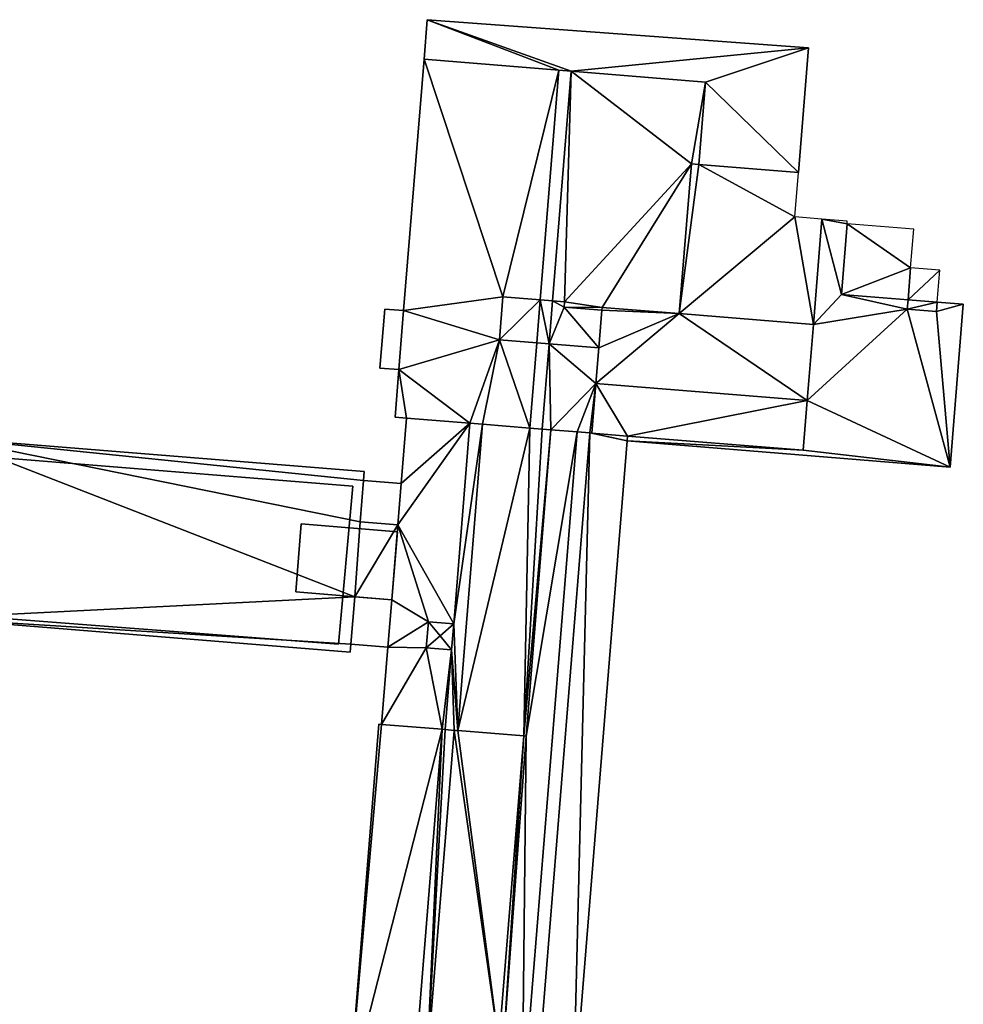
# Model space of a CAD drawing. Header units: inches. Extents: x 572839 to 573167, y 7035528 to 7035769.
# Tile 50 of 50: x 573093 to 573150, y 7035671 to 7035731. Entities that reach past the tile are written whole.
import ezdxf

# ---------------------------------------------------------------- set-up
doc = ezdxf.new("R2010")
doc.units = ezdxf.units.IN
doc.header["$MEASUREMENT"] = 0
doc.layers.add('Bygning', color=10, linetype='Continuous')

msp = doc.modelspace()

# ---------------------------------------------------------------- linework, layer by layer
at = {"layer": 'Bygning', "color": 74, "true_color": 0x55aa00}
for points in [[(573117.64, 7035728.311, 47.8), (573117.83, 7035730.69, 47.8), (573117.83, 7035730.69, 41.124), (573117.64, 7035728.311, 41.114)], [(573117.83, 7035730.69, 47.8), (573140.77, 7035728.99, 47.8), (573140.77, 7035728.99, 46.154), (573117.83, 7035730.69, 41.124)], [(573140.77, 7035728.99, 47.8), (573140.16, 7035721.49, 47.8), (573140.77, 7035728.99, 46.154)], [(573116.41, 7035713.19, 48.22), (573117.64, 7035728.311, 48.22), (573117.64, 7035728.311, 41.114), (573116.41, 7035713.19, 41.032)], [(573117.64, 7035728.311, 48.22), (573125.75, 7035727.652, 48.02), (573125.75, 7035727.652, 47.8), (573117.64, 7035728.311, 47.8)], [(573126.49, 7035727.592, 48.02), (573125.75, 7035727.652, 48.02), (573124.63, 7035713.833, 48.02), (573125.37, 7035713.774, 48.02)], [(573126.49, 7035727.592, 48.02), (573125.75, 7035727.652, 48.02), (573124.63, 7035713.833, 48.02), (573125.37, 7035713.774, 48.02)], [(573125.75, 7035727.652, 48.02), (573126.49, 7035727.592, 48.02), (573126.49, 7035727.592, 47.8), (573125.75, 7035727.652, 47.8)], [(573126.49, 7035727.592, 48.02), (573134.57, 7035726.94, 48.22), (573134.57, 7035726.94, 47.8), (573126.49, 7035727.592, 47.8)], [(573134.57, 7035726.94, 48.22), (573134.17, 7035721.97, 48.42), (573134.17, 7035721.97, 47.8), (573134.57, 7035726.94, 47.8)], [(573134.17, 7035721.97, 48.42), (573140.16, 7035721.49, 48.22), (573140.16, 7035721.49, 47.8), (573134.17, 7035721.97, 47.8)], [(573143.09, 7035718.4, 48.22), (573142.75, 7035714.16, 48.22), (573142.75, 7035714.16, 44.44), (573143.09, 7035718.4, 44.44)], [(573146.76, 7035713.84, 51.95), (573146.91, 7035715.75, 51.95), (573146.91, 7035715.75, 44.44), (573146.76, 7035713.84, 44.44)], [(573142.75, 7035714.16, 48.22), (573146.76, 7035713.84, 48.22), (573146.76, 7035713.84, 44.44), (573142.75, 7035714.16, 44.44)], [(573122.17, 7035711.43, 49.85), (573122.38, 7035714.021, 49.85), (573122.38, 7035714.021, 48.22), (573122.17, 7035711.43, 48.22)], [(573122.38, 7035714.021, 49.85), (573124.63, 7035713.833, 49.85), (573124.63, 7035713.833, 48.02), (573122.38, 7035714.021, 48.22)], [(573124.63, 7035713.833, 49.85), (573125.37, 7035713.774, 49.85), (573125.37, 7035713.774, 48.02), (573124.63, 7035713.833, 48.02)], [(573125.37, 7035713.774, 49.85), (573126.08, 7035713.72, 49.85), (573126.08, 7035713.72, 48.06), (573125.37, 7035713.774, 48.02)], [(573126.08, 7035713.72, 49.85), (573126.06, 7035713.4, 49.85), (573126.06, 7035713.4, 48.06), (573126.08, 7035713.72, 48.06)], [(573146.71, 7035713.28, 51.95), (573146.76, 7035713.84, 51.95), (573146.76, 7035713.84, 48.22), (573146.71, 7035713.28, 48.22)], [(573148.5, 7035713.69, 51.95), (573148.46, 7035713.14, 51.95), (573148.46, 7035713.14, 48.22), (573148.5, 7035713.69, 48.22)], [(573148.5, 7035713.69, 48.22), (573150.08, 7035713.57, 48.22), (573150.08, 7035713.57, 47.731)], [(573150.08, 7035713.57, 48.22), (573149.29, 7035703.771, 48.22), (573149.29, 7035703.771, 44.697), (573150.08, 7035713.57, 47.731)], [(573114.98, 7035709.73, 44.04), (573115.27, 7035713.28, 44.04), (573115.27, 7035713.28, 41.044), (573114.98, 7035709.73, 41.054)], [(573116.12, 7035709.64, 44.61), (573116.41, 7035713.19, 44.61), (573115.27, 7035713.28, 44.04), (573114.98, 7035709.73, 44.04)], [(573116.12, 7035709.64, 44.61), (573116.41, 7035713.19, 44.61), (573115.27, 7035713.28, 44.04), (573114.98, 7035709.73, 44.04)], [(573115.27, 7035713.28, 44.04), (573116.41, 7035713.19, 44.61), (573116.41, 7035713.19, 41.032), (573115.27, 7035713.28, 41.044)], [(573116.12, 7035709.64, 48.22), (573116.41, 7035713.19, 48.22), (573116.41, 7035713.19, 44.61), (573116.12, 7035709.64, 44.61)], [(573126.06, 7035713.4, 49.85), (573128.34, 7035713.22, 49.85), (573128.34, 7035713.22, 48.22), (573126.06, 7035713.4, 48.06)], [(573128.15, 7035710.95, 51.44), (573128.34, 7035713.22, 51.54), (573128.34, 7035713.22, 49.85), (573128.15, 7035710.95, 49.85)], [(573128.34, 7035713.22, 51.54), (573128.35, 7035713.38, 51.55), (573128.35, 7035713.38, 48.22), (573128.34, 7035713.22, 48.22)], [(573128.35, 7035713.38, 51.55), (573132.99, 7035713.008, 51.55), (573132.99, 7035713.008, 48.42), (573128.35, 7035713.38, 48.22)], [(573132.99, 7035713.008, 51.55), (573141.06, 7035712.351, 51.55), (573141.06, 7035712.351, 48.12), (573132.99, 7035713.008, 48.42)], [(573148.46, 7035713.14, 51.95), (573146.71, 7035713.28, 51.95), (573146.71, 7035713.28, 48.22), (573148.46, 7035713.14, 48.22)], [(573141.06, 7035712.351, 51.55), (573140.69, 7035707.771, 51.34), (573140.69, 7035707.771, 48.18), (573141.06, 7035712.351, 48.12)], [(573124.42, 7035711.25, 49.85), (573122.17, 7035711.43, 49.85), (573122.17, 7035711.43, 48.22), (573124.42, 7035711.25, 48.02)], [(573124, 7035706.118, 48.02), (573124.75, 7035706.058, 48.02), (573125.16, 7035711.19, 48.02), (573124.42, 7035711.25, 48.02)], [(573124, 7035706.118, 48.02), (573124.75, 7035706.058, 48.02), (573125.16, 7035711.19, 48.02), (573124.42, 7035711.25, 48.02)], [(573125.16, 7035711.19, 49.85), (573124.42, 7035711.25, 49.85), (573124.42, 7035711.25, 48.02), (573125.16, 7035711.19, 48.02)], [(573128.15, 7035710.95, 49.85), (573125.16, 7035711.19, 49.85), (573125.16, 7035711.19, 48.02), (573128.15, 7035710.95, 48.22)], [(573127.979, 7035708.8, 51.34), (573128.15, 7035710.95, 51.44), (573128.15, 7035710.95, 48.22), (573127.979, 7035708.8, 48.22)], [(573116.12, 7035709.64, 44.61), (573114.98, 7035709.73, 44.04), (573114.98, 7035709.73, 41.054), (573116.12, 7035709.64, 41.038)], [(573115.89, 7035706.771, 48.22), (573116.12, 7035709.64, 48.22), (573116.12, 7035709.64, 41.038), (573115.89, 7035706.771, 41.04)], [(573127.74, 7035705.811, 51.55), (573127.979, 7035708.8, 51.34), (573127.979, 7035708.8, 48.22), (573127.74, 7035705.811, 48.22)], [(573140.69, 7035707.771, 51.34), (573140.45, 7035704.78, 51.55), (573140.45, 7035704.78, 48.22), (573140.69, 7035707.771, 48.18)], [(573116.58, 7035706.72, 48.22), (573115.89, 7035706.771, 48.22), (573115.89, 7035706.771, 41.04), (573116.58, 7035706.72, 41.033)], [(573116.26, 7035702.79, 56.22), (573116.58, 7035706.72, 56.22), (573116.58, 7035706.72, 41.033), (573116.26, 7035702.79, 41.011)], [(573116.58, 7035706.72, 56.22), (573120.4, 7035706.41, 56.01), (573120.4, 7035706.41, 48.117), (573116.58, 7035706.72, 48.22)], [(573120.4, 7035706.41, 56.01), (573121.16, 7035706.35, 56.01), (573121.16, 7035706.35, 48.097), (573120.4, 7035706.41, 48.117)], [(573121.16, 7035706.35, 56.01), (573124, 7035706.118, 56.155), (573124, 7035706.118, 48.02), (573121.16, 7035706.35, 48.097)], [(573127.61, 7035705.821, 53.06), (573126.85, 7035705.887, 53.06), (573123.53, 7035664.98, 53.06), (573124.3, 7035664.919, 53.06)], [(573127.61, 7035705.821, 53.06), (573126.85, 7035705.887, 53.06), (573123.53, 7035664.98, 53.06), (573124.3, 7035664.919, 53.06)], [(573125.27, 7035706.01, 56.22), (573123.78, 7035687.58, 56.22), (573123.78, 7035687.58, 53.35), (573125.27, 7035706.01, 53.35)], [(573124, 7035706.118, 56.155), (573124.75, 7035706.058, 56.193), (573124.75, 7035706.058, 48.02), (573124, 7035706.118, 48.02)], [(573124.75, 7035706.058, 56.193), (573125.27, 7035706.01, 56.22), (573125.27, 7035706.01, 48.22), (573124.75, 7035706.058, 48.02)], [(573125.27, 7035706.01, 53.35), (573126.85, 7035705.887, 53.06), (573126.85, 7035705.887, 48.22), (573125.27, 7035706.01, 48.22)], [(573126.85, 7035705.887, 53.06), (573127.61, 7035705.821, 53.06), (573127.61, 7035705.821, 48.22), (573126.85, 7035705.887, 48.22)], [(573127.61, 7035705.821, 53.06), (573127.74, 7035705.811, 53.07), (573127.74, 7035705.811, 48.22), (573127.61, 7035705.821, 48.22)], [(573127.74, 7035705.811, 53.07), (573129.88, 7035705.64, 53.35), (573129.88, 7035705.64, 51.55), (573127.74, 7035705.811, 51.55)], [(573088.88, 7035705.54, 47.4), (573114.04, 7035703.51, 47.4), (573114.04, 7035703.51, 41.024), (573088.88, 7035705.54, 39.327)], [(573129.85, 7035705.351, 53.35), (573126.61, 7035665.26, 53.35), (573126.61, 7035665.26, 38), (573129.85, 7035705.351, 38.677)], [(573129.88, 7035705.64, 53.35), (573129.85, 7035705.351, 53.35), (573129.85, 7035705.351, 48.22), (573129.88, 7035705.64, 48.22)], [(573149.29, 7035703.771, 48.22), (573129.85, 7035705.351, 48.22), (573129.85, 7035705.351, 38.677), (573149.29, 7035703.771, 44.697)], [(573140.45, 7035704.78, 51.55), (573129.88, 7035705.64, 51.55), (573129.88, 7035705.64, 48.22), (573140.45, 7035704.78, 48.22)], [(573089.5, 7035704.54, 48.15), (573088.73, 7035694.94, 48.15), (573112.49, 7035693.12, 48.15), (573113.36, 7035702.63, 48.15)], [(573089.5, 7035704.54, 48.15), (573088.73, 7035694.94, 48.15), (573112.49, 7035693.12, 48.15), (573113.36, 7035702.63, 48.15)], [(573089.5, 7035704.54, 48.15), (573113.36, 7035702.63, 48.15), (573113.36, 7035702.63, 48.9), (573089.5, 7035704.54, 48.9)], [(573089.5, 7035704.54, 48.15), (573113.36, 7035702.63, 48.15), (573113.36, 7035702.63, 48.9), (573089.5, 7035704.54, 48.9)], [(573089.5, 7035704.54, 48.15), (573113.36, 7035702.63, 48.15), (573113.36, 7035702.63, 41.01), (573089.5, 7035704.54, 39.03)], [(573114.04, 7035703.51, 47.4), (573114, 7035702.97, 47.4), (573114, 7035702.97, 41.016), (573114.04, 7035703.51, 41.024)], [(573114, 7035702.97, 47.4), (573113.79, 7035700.48, 47.4), (573113.79, 7035700.48, 44.36), (573114, 7035702.97, 44.36)], [(573113.79, 7035700.48, 44.89), (573114, 7035702.97, 44.89), (573114, 7035702.97, 45.64), (573113.79, 7035700.48, 45.64)], [(573113.79, 7035700.48, 44.89), (573114, 7035702.97, 44.89), (573114, 7035702.97, 45.64), (573113.79, 7035700.48, 45.64)], [(573113.79, 7035700.48, 44.89), (573114, 7035702.97, 44.89), (573114, 7035702.97, 41.016), (573113.79, 7035700.48, 40.557)], [(573116.26, 7035702.79, 44.36), (573114, 7035702.97, 44.36), (573113.79, 7035700.48, 44.36), (573116.06, 7035700.3, 44.36)], [(573116.26, 7035702.79, 44.36), (573114, 7035702.97, 44.36), (573113.79, 7035700.48, 44.36), (573116.06, 7035700.3, 44.36)], [(573113.79, 7035700.48, 44.89), (573116.06, 7035700.3, 44.89), (573116.26, 7035702.79, 44.89), (573114, 7035702.97, 44.89)], [(573113.79, 7035700.48, 44.89), (573116.06, 7035700.3, 44.89), (573116.26, 7035702.79, 44.89), (573114, 7035702.97, 44.89)], [(573114, 7035702.97, 44.36), (573116.26, 7035702.79, 44.36), (573116.26, 7035702.79, 41.011), (573114, 7035702.97, 41.016)], [(573114, 7035702.97, 44.89), (573116.26, 7035702.79, 44.89), (573116.26, 7035702.79, 45.64), (573114, 7035702.97, 45.64)], [(573114, 7035702.97, 44.89), (573116.26, 7035702.79, 44.89), (573116.26, 7035702.79, 45.64), (573114, 7035702.97, 45.64)], [(573114, 7035702.97, 44.89), (573116.26, 7035702.79, 44.89), (573116.26, 7035702.79, 41.011), (573114, 7035702.97, 41.016)], [(573113.36, 7035702.63, 48.15), (573112.49, 7035693.12, 48.15), (573112.49, 7035693.12, 48.9), (573113.36, 7035702.63, 48.9)], [(573113.36, 7035702.63, 48.15), (573112.49, 7035693.12, 48.15), (573112.49, 7035693.12, 48.9), (573113.36, 7035702.63, 48.9)], [(573116.06, 7035700.3, 56.22), (573116.26, 7035702.79, 56.22), (573116.26, 7035702.79, 44.36), (573116.06, 7035700.3, 44.36)], [(573116.26, 7035702.79, 44.89), (573116.06, 7035700.3, 44.89), (573116.06, 7035700.3, 45.64), (573116.26, 7035702.79, 45.64)], [(573116.26, 7035702.79, 44.89), (573116.06, 7035700.3, 44.89), (573116.06, 7035700.3, 45.64), (573116.26, 7035702.79, 45.64)], [(573116.26, 7035702.79, 44.89), (573116.06, 7035700.3, 44.89), (573116.06, 7035700.3, 40.562), (573116.26, 7035702.79, 41.011)], [(573113.79, 7035700.48, 47.4), (573116.06, 7035700.3, 47.4), (573116.06, 7035700.3, 44.36), (573113.79, 7035700.48, 44.36)], [(573116.06, 7035700.3, 44.89), (573113.79, 7035700.48, 44.89), (573113.79, 7035700.48, 45.64), (573116.06, 7035700.3, 45.64)], [(573116.06, 7035700.3, 44.89), (573113.79, 7035700.48, 44.89), (573113.79, 7035700.48, 45.64), (573116.06, 7035700.3, 45.64)], [(573116.06, 7035700.3, 44.89), (573113.79, 7035700.48, 44.89), (573113.79, 7035700.48, 40.557), (573116.06, 7035700.3, 40.562)], [(573109.92, 7035696.26, 49.87), (573110.25, 7035700.36, 49.87), (573110.25, 7035700.36, 49.52), (573109.92, 7035696.26, 49.52)], [(573109.92, 7035696.26, 49.87), (573110.25, 7035700.36, 49.87), (573110.25, 7035700.36, 49.52), (573109.92, 7035696.26, 49.52)], [(573115.69, 7035695.79, 50.07), (573116.03, 7035699.88, 50.07), (573110.25, 7035700.36, 49.87), (573109.92, 7035696.26, 49.87)], [(573115.69, 7035695.79, 50.07), (573116.03, 7035699.88, 50.07), (573110.25, 7035700.36, 49.87), (573109.92, 7035696.26, 49.87)], [(573110.25, 7035700.36, 49.87), (573116.03, 7035699.88, 50.07), (573116.03, 7035699.88, 49.72), (573110.25, 7035700.36, 49.52)], [(573110.25, 7035700.36, 49.87), (573116.03, 7035699.88, 50.07), (573116.03, 7035699.88, 49.72), (573110.25, 7035700.36, 49.52)], [(573115.69, 7035695.79, 56.22), (573116.06, 7035700.3, 56.22), (573116.06, 7035700.3, 47.4), (573115.69, 7035695.79, 47.4)], [(573116.03, 7035699.88, 50.07), (573115.69, 7035695.79, 50.07), (573115.69, 7035695.79, 49.72), (573116.03, 7035699.88, 49.72)], [(573116.03, 7035699.88, 50.07), (573115.69, 7035695.79, 50.07), (573115.69, 7035695.79, 49.72), (573116.03, 7035699.88, 49.72)], [(573115.69, 7035695.79, 50.07), (573109.92, 7035696.26, 49.87), (573109.92, 7035696.26, 49.52), (573115.69, 7035695.79, 49.72)], [(573115.69, 7035695.79, 50.07), (573109.92, 7035696.26, 49.87), (573109.92, 7035696.26, 49.52), (573115.69, 7035695.79, 49.72)], [(573113.24, 7035693.11, 44.89), (573113.47, 7035695.97, 44.89), (573113.47, 7035695.97, 45.64), (573113.24, 7035693.11, 45.64)], [(573113.24, 7035693.11, 44.89), (573113.47, 7035695.97, 44.89), (573113.47, 7035695.97, 45.64), (573113.24, 7035693.11, 45.64)], [(573113.47, 7035695.97, 47.4), (573113.24, 7035693.11, 47.4), (573113.24, 7035693.11, 44.36), (573113.47, 7035695.97, 44.36)], [(573113.24, 7035693.11, 44.89), (573113.47, 7035695.97, 44.89), (573113.47, 7035695.97, 39.09), (573113.24, 7035693.11, 38.766)], [(573115.46, 7035692.93, 44.89), (573115.69, 7035695.79, 44.89), (573113.47, 7035695.97, 44.89), (573113.24, 7035693.11, 44.89)], [(573115.46, 7035692.93, 44.89), (573115.69, 7035695.79, 44.89), (573113.47, 7035695.97, 44.89), (573113.24, 7035693.11, 44.89)], [(573115.69, 7035695.79, 44.36), (573113.47, 7035695.97, 44.36), (573113.24, 7035693.11, 44.36), (573115.46, 7035692.93, 44.36)], [(573115.69, 7035695.79, 44.36), (573113.47, 7035695.97, 44.36), (573113.24, 7035693.11, 44.36), (573115.46, 7035692.93, 44.36)], [(573113.47, 7035695.97, 44.89), (573115.69, 7035695.79, 44.89), (573115.69, 7035695.79, 45.64), (573113.47, 7035695.97, 45.64)], [(573113.47, 7035695.97, 44.89), (573115.69, 7035695.79, 44.89), (573115.69, 7035695.79, 45.64), (573113.47, 7035695.97, 45.64)], [(573115.69, 7035695.79, 47.4), (573113.47, 7035695.97, 47.4), (573113.47, 7035695.97, 44.36), (573115.69, 7035695.79, 44.36)], [(573113.47, 7035695.97, 44.89), (573115.69, 7035695.79, 44.89), (573115.69, 7035695.79, 39.153), (573113.47, 7035695.97, 39.09)], [(573115.69, 7035695.79, 44.89), (573115.46, 7035692.93, 44.89), (573115.46, 7035692.93, 45.64), (573115.69, 7035695.79, 45.64)], [(573115.69, 7035695.79, 44.89), (573115.46, 7035692.93, 44.89), (573115.46, 7035692.93, 45.64), (573115.69, 7035695.79, 45.64)], [(573115.46, 7035692.93, 56.22), (573115.69, 7035695.79, 56.22), (573115.69, 7035695.79, 44.36), (573115.46, 7035692.93, 44.36)], [(573115.69, 7035695.79, 44.89), (573115.46, 7035692.93, 44.89), (573115.46, 7035692.93, 38.81), (573115.69, 7035695.79, 39.153)], [(573113.2, 7035692.64, 47.4), (573088, 7035694.68, 47.4), (573088, 7035694.68, 38.491), (573113.2, 7035692.64, 38.723)], [(573112.49, 7035693.12, 48.15), (573088.73, 7035694.94, 48.15), (573088.73, 7035694.94, 38.53), (573112.49, 7035693.12, 38.755)], [(573112.49, 7035693.12, 48.15), (573088.73, 7035694.94, 48.15), (573088.73, 7035694.94, 48.9), (573112.49, 7035693.12, 48.9)], [(573112.49, 7035693.12, 48.15), (573088.73, 7035694.94, 48.15), (573088.73, 7035694.94, 48.9), (573112.49, 7035693.12, 48.9)], [(573118.6, 7035693.62, 57.61), (573117.9, 7035694.45, 57.43), (573117.77, 7035692.9, 57.43)], [(573118.6, 7035693.62, 57.61), (573117.9, 7035694.45, 57.43), (573117.77, 7035692.9, 57.43)], [(573118.6, 7035693.62, 57.61), (573119.42, 7035694.33, 57.43), (573117.9, 7035694.45, 57.43)], [(573118.6, 7035693.62, 57.61), (573119.42, 7035694.33, 57.43), (573117.9, 7035694.45, 57.43)], [(573119.42, 7035694.33, 57.43), (573118.6, 7035693.62, 57.61), (573119.29, 7035692.78, 57.43)], [(573119.42, 7035694.33, 57.43), (573118.6, 7035693.62, 57.61), (573119.29, 7035692.78, 57.43)], [(573119.42, 7035694.33, 57.43), (573119.29, 7035692.78, 57.43), (573119.29, 7035692.78, 56.01), (573119.42, 7035694.33, 56.01)], [(573117.77, 7035692.9, 57.43), (573119.29, 7035692.78, 57.43), (573118.6, 7035693.62, 57.61)], [(573117.77, 7035692.9, 57.43), (573119.29, 7035692.78, 57.43), (573118.6, 7035693.62, 57.61)], [(573113.24, 7035693.11, 47.4), (573113.2, 7035692.64, 47.4), (573113.2, 7035692.64, 38.723), (573113.24, 7035693.11, 38.766)], [(573115.46, 7035692.93, 44.89), (573113.24, 7035693.11, 44.89), (573113.24, 7035693.11, 45.64), (573115.46, 7035692.93, 45.64)], [(573115.46, 7035692.93, 44.36), (573113.24, 7035693.11, 44.36), (573113.24, 7035693.11, 38.766), (573115.46, 7035692.93, 38.81)], [(573115.46, 7035692.93, 44.89), (573113.24, 7035693.11, 44.89), (573113.24, 7035693.11, 38.766), (573115.46, 7035692.93, 38.81)], [(573115.46, 7035692.93, 44.89), (573113.24, 7035693.11, 44.89), (573113.24, 7035693.11, 45.64), (573115.46, 7035692.93, 45.64)], [(573115.08, 7035688.29, 56.22), (573115.46, 7035692.93, 56.22), (573115.46, 7035692.93, 38.81), (573115.08, 7035688.29, 38.442)], [(573113.13, 7035666.13, 53.35), (573114.92, 7035688.3, 53.35), (573114.92, 7035688.3, 38.44), (573113.13, 7035666.13, 38)], [(573114.92, 7035688.3, 53.35), (573115.08, 7035688.29, 53.33), (573115.08, 7035688.29, 38.442), (573114.92, 7035688.3, 38.44)], [(573118.73, 7035687.992, 56.02), (573115.08, 7035688.29, 56.22), (573115.08, 7035688.29, 53.33), (573118.73, 7035687.992, 53.06)], [(573117.81, 7035667.68, 54.52), (573119.45, 7035687.93, 54.52), (573119.45, 7035687.93, 53.1), (573117.81, 7035667.68, 53.1)], [(573118.91, 7035687.978, 56.01), (573118.73, 7035687.992, 56.02), (573118.73, 7035687.992, 53.06), (573118.91, 7035687.978, 53.07)], [(573119.45, 7035687.93, 56.01), (573118.91, 7035687.978, 56.01), (573118.91, 7035687.978, 53.07), (573119.45, 7035687.93, 53.1)], [(573119.67, 7035687.917, 56.01), (573119.45, 7035687.93, 56.01), (573119.45, 7035687.93, 54.52), (573119.67, 7035687.917, 54.52)], [(573123.64, 7035687.59, 56.21), (573119.67, 7035687.917, 56.01), (573119.67, 7035687.917, 54.52), (573123.64, 7035687.59, 54.52)], [(573123.64, 7035687.59, 54.52), (573122.14, 7035669.08, 54.52), (573122.14, 7035669.08, 53.1), (573123.64, 7035687.59, 53.33)], [(573123.78, 7035687.58, 56.22), (573123.64, 7035687.59, 56.21), (573123.64, 7035687.59, 53.33), (573123.78, 7035687.58, 53.35)]]:
    msp.add_3dface(points, dxfattribs=at)

# ---------------------------------------------------------------- meshes
mesh = msp.add_polyface(dxfattribs=at)
corners = [(573125.75, 7035727.652, 47.8), (573117.83, 7035730.69, 47.8), (573117.64, 7035728.311, 47.8), (573126.49, 7035727.592, 47.8), (573140.77, 7035728.99, 47.8), (573134.17, 7035721.97, 47.8), (573140.16, 7035721.49, 47.8), (573134.57, 7035726.94, 47.8)]
mesh.append_faces([[corners[k] for k in face] for face in [(7, 4, 3), (3, 1, 0), (6, 4, 7), (5, 6, 7), (3, 4, 1), (0, 1, 2)]])
mesh = msp.add_polyface(dxfattribs=at)
corners = [(573125.75, 7035727.652, 47.8), (573117.83, 7035730.69, 47.8), (573117.64, 7035728.311, 47.8), (573126.49, 7035727.592, 47.8), (573140.77, 7035728.99, 47.8), (573134.17, 7035721.97, 47.8), (573140.16, 7035721.49, 47.8), (573134.57, 7035726.94, 47.8)]
mesh.append_faces([[corners[k] for k in face] for face in [(7, 4, 3), (3, 1, 0), (6, 4, 7), (5, 6, 7), (3, 4, 1), (0, 1, 2)]])
mesh = msp.add_polyface(dxfattribs=at)
corners = [(573122.38, 7035714.021, 48.22), (573124.63, 7035713.833, 48.02), (573125.75, 7035727.652, 48.02), (573117.64, 7035728.311, 48.22), (573124.42, 7035711.25, 48.02), (573122.17, 7035711.43, 48.22), (573124, 7035706.118, 48.02), (573116.12, 7035709.64, 48.22), (573115.89, 7035706.771, 48.22), (573116.58, 7035706.72, 48.22), (573116.41, 7035713.19, 48.22), (573121.16, 7035706.35, 48.097), (573120.4, 7035706.41, 48.117)]
mesh.append_faces([[corners[k] for k in face] for face in [(5, 7, 12), (7, 9, 12), (11, 5, 12), (6, 5, 11), (10, 5, 0), (0, 3, 10), (10, 7, 5), (7, 8, 9), (4, 5, 6), (3, 0, 2), (0, 1, 2)]])
mesh = msp.add_polyface(dxfattribs=at)
corners = [(573122.38, 7035714.021, 48.22), (573124.63, 7035713.833, 48.02), (573125.75, 7035727.652, 48.02), (573117.64, 7035728.311, 48.22), (573124.42, 7035711.25, 48.02), (573122.17, 7035711.43, 48.22), (573124, 7035706.118, 48.02), (573116.12, 7035709.64, 48.22), (573115.89, 7035706.771, 48.22), (573116.58, 7035706.72, 48.22), (573116.41, 7035713.19, 48.22), (573121.16, 7035706.35, 48.097), (573120.4, 7035706.41, 48.117)]
mesh.append_faces([[corners[k] for k in face] for face in [(5, 7, 12), (7, 9, 12), (11, 5, 12), (6, 5, 11), (10, 5, 0), (0, 3, 10), (10, 7, 5), (7, 8, 9), (4, 5, 6), (3, 0, 2), (0, 1, 2)]])
mesh = msp.add_polyface(dxfattribs=at)
corners = [(573128.35, 7035713.38, 48.22), (573132.99, 7035713.008, 48.42), (573133.72, 7035722.01, 48.42), (573126.06, 7035713.4, 48.06), (573128.34, 7035713.22, 48.22), (573134.17, 7035721.97, 48.42), (573134.57, 7035726.94, 48.22), (573125.37, 7035713.774, 48.02), (573126.08, 7035713.72, 48.06), (573126.49, 7035727.592, 48.02)]
mesh.append_faces([[corners[k] for k in face] for face in [(8, 2, 9), (8, 0, 2), (2, 6, 9), (3, 0, 8), (7, 8, 9), (2, 5, 6), (3, 4, 0), (0, 1, 2)]])
mesh = msp.add_polyface(dxfattribs=at)
corners = [(573128.35, 7035713.38, 48.22), (573132.99, 7035713.008, 48.42), (573133.72, 7035722.01, 48.42), (573126.06, 7035713.4, 48.06), (573128.34, 7035713.22, 48.22), (573134.17, 7035721.97, 48.42), (573134.57, 7035726.94, 48.22), (573125.37, 7035713.774, 48.02), (573126.08, 7035713.72, 48.06), (573126.49, 7035727.592, 48.02)]
mesh.append_faces([[corners[k] for k in face] for face in [(8, 2, 9), (8, 0, 2), (2, 6, 9), (3, 0, 8), (7, 8, 9), (2, 5, 6), (3, 4, 0), (0, 1, 2)]])
mesh = msp.add_polyface(dxfattribs=at)
corners = [(573141.06, 7035712.351, 48.12), (573139.95, 7035718.83, 48.22), (573132.99, 7035713.008, 48.42), (573133.72, 7035722.01, 48.42), (573134.17, 7035721.97, 48.42), (573141.57, 7035718.69, 48.12), (573140.16, 7035721.49, 48.22)]
mesh.append_faces([[corners[k] for k in face] for face in [(2, 1, 4), (4, 1, 6), (0, 5, 1), (3, 2, 4), (0, 1, 2)]])
mesh = msp.add_polyface(dxfattribs=at)
corners = [(573141.06, 7035712.351, 48.12), (573139.95, 7035718.83, 48.22), (573132.99, 7035713.008, 48.42), (573133.72, 7035722.01, 48.42), (573134.17, 7035721.97, 48.42), (573141.57, 7035718.69, 48.12), (573140.16, 7035721.49, 48.22)]
mesh.append_faces([[corners[k] for k in face] for face in [(2, 1, 4), (4, 1, 6), (0, 5, 1), (3, 2, 4), (0, 1, 2)]])
mesh = msp.add_polyface(dxfattribs=at)
corners = [(573143.09, 7035718.4, 48.22), (573143.1, 7035718.57, 48.22), (573141.57, 7035718.69, 48.12), (573129.88, 7035705.64, 48.22), (573129.85, 7035705.351, 48.22), (573140.45, 7035704.78, 48.22), (573141.06, 7035712.351, 48.12), (573142.75, 7035714.16, 48.22), (573148.46, 7035713.14, 48.22), (573150.08, 7035713.57, 48.22), (573148.5, 7035713.69, 48.22), (573149.29, 7035703.771, 48.22), (573140.69, 7035707.771, 48.18), (573146.71, 7035713.28, 48.22), (573146.76, 7035713.84, 48.22)]
mesh.append_faces([[corners[k] for k in face] for face in [(13, 12, 11), (6, 13, 7), (11, 8, 13), (7, 0, 2), (7, 13, 14), (5, 11, 12), (12, 13, 6), (4, 11, 5), (11, 9, 8), (8, 9, 10), (6, 7, 2), (3, 4, 5), (0, 1, 2)]])
mesh = msp.add_polyface(dxfattribs=at)
corners = [(573143.09, 7035718.4, 48.22), (573143.1, 7035718.57, 48.22), (573141.57, 7035718.69, 48.12), (573129.88, 7035705.64, 48.22), (573129.85, 7035705.351, 48.22), (573140.45, 7035704.78, 48.22), (573141.06, 7035712.351, 48.12), (573142.75, 7035714.16, 48.22), (573148.46, 7035713.14, 48.22), (573150.08, 7035713.57, 48.22), (573148.5, 7035713.69, 48.22), (573149.29, 7035703.771, 48.22), (573140.69, 7035707.771, 48.18), (573146.71, 7035713.28, 48.22), (573146.76, 7035713.84, 48.22)]
mesh.append_faces([[corners[k] for k in face] for face in [(13, 12, 11), (6, 13, 7), (11, 8, 13), (7, 0, 2), (7, 13, 14), (5, 11, 12), (12, 13, 6), (4, 11, 5), (11, 9, 8), (8, 9, 10), (6, 7, 2), (3, 4, 5), (0, 1, 2)]])
mesh = msp.add_polyface(dxfattribs=at)
corners = [(573147.1, 7035718.08, 44.44), (573143.09, 7035718.4, 44.44), (573146.91, 7035715.75, 44.44), (573142.75, 7035714.16, 44.44), (573146.76, 7035713.84, 44.44)]
mesh.append_faces([[corners[k] for k in face] for face in [(2, 1, 3), (2, 3, 4), (0, 1, 2)]])
mesh = msp.add_polyface(dxfattribs=at)
corners = [(573147.1, 7035718.08, 44.44), (573143.09, 7035718.4, 44.44), (573146.91, 7035715.75, 44.44), (573142.75, 7035714.16, 44.44), (573146.76, 7035713.84, 44.44)]
mesh.append_faces([[corners[k] for k in face] for face in [(2, 1, 3), (2, 3, 4), (0, 1, 2)]])
mesh = msp.add_polyface(dxfattribs=at)
corners = [(573148.46, 7035713.14, 51.95), (573148.5, 7035713.69, 51.95), (573146.71, 7035713.28, 51.95), (573146.91, 7035715.75, 51.95), (573146.76, 7035713.84, 51.95), (573148.66, 7035715.61, 51.95)]
mesh.append_faces([[corners[k] for k in face] for face in [(1, 4, 2), (5, 4, 1), (3, 4, 5), (0, 1, 2)]])
mesh = msp.add_polyface(dxfattribs=at)
corners = [(573148.46, 7035713.14, 51.95), (573148.5, 7035713.69, 51.95), (573146.71, 7035713.28, 51.95), (573146.91, 7035715.75, 51.95), (573146.76, 7035713.84, 51.95), (573148.66, 7035715.61, 51.95)]
mesh.append_faces([[corners[k] for k in face] for face in [(1, 4, 2), (5, 4, 1), (3, 4, 5), (0, 1, 2)]])
mesh = msp.add_polyface(dxfattribs=at)
corners = [(573128.15, 7035710.95, 49.85), (573128.34, 7035713.22, 49.85), (573126.06, 7035713.4, 49.85), (573125.16, 7035711.19, 49.85), (573124.63, 7035713.833, 49.85), (573122.38, 7035714.021, 49.85), (573122.17, 7035711.43, 49.85), (573124.42, 7035711.25, 49.85), (573126.08, 7035713.72, 49.85), (573125.37, 7035713.774, 49.85)]
mesh.append_faces([[corners[k] for k in face] for face in [(2, 9, 3), (3, 9, 4), (8, 9, 2), (7, 4, 6), (3, 4, 7), (4, 5, 6), (2, 3, 0), (0, 1, 2)]])
mesh = msp.add_polyface(dxfattribs=at)
corners = [(573128.15, 7035710.95, 49.85), (573128.34, 7035713.22, 49.85), (573126.06, 7035713.4, 49.85), (573125.16, 7035711.19, 49.85), (573124.63, 7035713.833, 49.85), (573122.38, 7035714.021, 49.85), (573122.17, 7035711.43, 49.85), (573124.42, 7035711.25, 49.85), (573126.08, 7035713.72, 49.85), (573125.37, 7035713.774, 49.85)]
mesh.append_faces([[corners[k] for k in face] for face in [(2, 9, 3), (3, 9, 4), (8, 9, 2), (7, 4, 6), (3, 4, 7), (4, 5, 6), (2, 3, 0), (0, 1, 2)]])
mesh = msp.add_polyface(dxfattribs=at)
corners = [(573128.15, 7035710.95, 51.44), (573127.979, 7035708.8, 51.34), (573132.99, 7035713.008, 51.55), (573140.69, 7035707.771, 51.34), (573128.35, 7035713.38, 51.55), (573128.34, 7035713.22, 51.54), (573141.06, 7035712.351, 51.55)]
mesh.append_faces([[corners[k] for k in face] for face in [(3, 6, 2), (5, 0, 2), (4, 5, 2), (1, 3, 2), (0, 1, 2)]])
mesh = msp.add_polyface(dxfattribs=at)
corners = [(573128.15, 7035710.95, 51.44), (573127.979, 7035708.8, 51.34), (573132.99, 7035713.008, 51.55), (573140.69, 7035707.771, 51.34), (573128.35, 7035713.38, 51.55), (573128.34, 7035713.22, 51.54), (573141.06, 7035712.351, 51.55)]
mesh.append_faces([[corners[k] for k in face] for face in [(3, 6, 2), (5, 0, 2), (4, 5, 2), (1, 3, 2), (0, 1, 2)]])
mesh = msp.add_polyface(dxfattribs=at)
corners = [(573125.27, 7035706.01, 48.22), (573125.16, 7035711.19, 48.02), (573124.75, 7035706.058, 48.02), (573127.979, 7035708.8, 48.22), (573128.15, 7035710.95, 48.22), (573127.61, 7035705.821, 48.22), (573127.74, 7035705.811, 48.22), (573126.85, 7035705.887, 48.22)]
mesh.append_faces([[corners[k] for k in face] for face in [(3, 1, 0), (3, 0, 7), (5, 3, 7), (5, 6, 3), (3, 4, 1), (0, 1, 2)]])
mesh = msp.add_polyface(dxfattribs=at)
corners = [(573125.27, 7035706.01, 48.22), (573125.16, 7035711.19, 48.02), (573124.75, 7035706.058, 48.02), (573127.979, 7035708.8, 48.22), (573128.15, 7035710.95, 48.22), (573127.61, 7035705.821, 48.22), (573127.74, 7035705.811, 48.22), (573126.85, 7035705.887, 48.22)]
mesh.append_faces([[corners[k] for k in face] for face in [(3, 1, 0), (3, 0, 7), (5, 3, 7), (5, 6, 3), (3, 4, 1), (0, 1, 2)]])
mesh = msp.add_polyface(dxfattribs=at)
corners = [(573129.88, 7035705.64, 51.55), (573140.69, 7035707.771, 51.34), (573127.979, 7035708.8, 51.34), (573127.74, 7035705.811, 51.55), (573140.45, 7035704.78, 51.55)]
mesh.append_faces([[corners[k] for k in face] for face in [(4, 1, 0), (2, 3, 0), (0, 1, 2)]])
mesh = msp.add_polyface(dxfattribs=at)
corners = [(573129.88, 7035705.64, 51.55), (573140.69, 7035707.771, 51.34), (573127.979, 7035708.8, 51.34), (573127.74, 7035705.811, 51.55), (573140.45, 7035704.78, 51.55)]
mesh.append_faces([[corners[k] for k in face] for face in [(4, 1, 0), (2, 3, 0), (0, 1, 2)]])
mesh = msp.add_polyface(dxfattribs=at)
corners = [(573120.4, 7035706.41, 56.01), (573116.58, 7035706.72, 56.22), (573116.26, 7035702.79, 56.22), (573116.06, 7035700.3, 56.22), (573115.69, 7035695.79, 56.22), (573117.9, 7035694.45, 57.43), (573115.46, 7035692.93, 56.22), (573115.08, 7035688.29, 56.22), (573117.77, 7035692.9, 57.43), (573118.73, 7035687.992, 56.02), (573119.42, 7035694.33, 56.01), (573119.29, 7035692.78, 56.01), (573118.91, 7035687.978, 56.01)]
mesh.append_faces([[corners[k] for k in face] for face in [(5, 6, 8), (11, 8, 9), (10, 3, 5), (11, 9, 12), (10, 0, 3), (8, 7, 9), (5, 4, 6), (6, 7, 8), (0, 2, 3), (3, 4, 5), (0, 1, 2)]])
mesh = msp.add_polyface(dxfattribs=at)
corners = [(573120.4, 7035706.41, 56.01), (573116.58, 7035706.72, 56.22), (573116.26, 7035702.79, 56.22), (573116.06, 7035700.3, 56.22), (573115.69, 7035695.79, 56.22), (573117.9, 7035694.45, 57.43), (573115.46, 7035692.93, 56.22), (573115.08, 7035688.29, 56.22), (573117.77, 7035692.9, 57.43), (573118.73, 7035687.992, 56.02), (573119.42, 7035694.33, 56.01), (573119.29, 7035692.78, 56.01), (573118.91, 7035687.978, 56.01)]
mesh.append_faces([[corners[k] for k in face] for face in [(5, 6, 8), (11, 8, 9), (10, 3, 5), (11, 9, 12), (10, 0, 3), (8, 7, 9), (5, 4, 6), (6, 7, 8), (0, 2, 3), (3, 4, 5), (0, 1, 2)]])
mesh = msp.add_polyface(dxfattribs=at)
corners = [(573120.4, 7035706.41, 56.01), (573119.42, 7035694.33, 56.01), (573121.16, 7035706.35, 56.01), (573119.67, 7035687.917, 56.01), (573119.45, 7035687.93, 56.01), (573119.29, 7035692.78, 56.01), (573118.91, 7035687.978, 56.01)]
mesh.append_faces([[corners[k] for k in face] for face in [(4, 5, 6), (3, 1, 5), (4, 3, 5), (2, 1, 3), (0, 1, 2)]])
mesh = msp.add_polyface(dxfattribs=at)
corners = [(573120.4, 7035706.41, 56.01), (573119.42, 7035694.33, 56.01), (573121.16, 7035706.35, 56.01), (573119.67, 7035687.917, 56.01), (573119.45, 7035687.93, 56.01), (573119.29, 7035692.78, 56.01), (573118.91, 7035687.978, 56.01)]
mesh.append_faces([[corners[k] for k in face] for face in [(4, 5, 6), (3, 1, 5), (4, 3, 5), (2, 1, 3), (0, 1, 2)]])
mesh = msp.add_polyface(dxfattribs=at)
corners = [(573117.81, 7035667.68, 53.1), (573118.73, 7035687.992, 53.06), (573116.9, 7035665.349, 53.06), (573122.68, 7035664.88, 53.35), (573122.69, 7035665.05, 53.35), (573118.91, 7035687.978, 53.07), (573126.85, 7035705.887, 53.06), (573125.27, 7035706.01, 53.35), (573123.78, 7035687.58, 53.35), (573123.53, 7035664.98, 53.06), (573122.28, 7035667.32, 53.1), (573119.45, 7035687.93, 53.1), (573123.64, 7035687.59, 53.33), (573122.42, 7035669.061, 53.1), (573122.14, 7035669.08, 53.1)]
mesh.append_faces([[corners[k] for k in face] for face in [(13, 9, 8), (4, 0, 2), (10, 9, 13), (4, 10, 0), (14, 13, 12), (12, 13, 8), (0, 11, 5), (4, 9, 10), (9, 6, 8), (6, 7, 8), (0, 5, 1), (2, 3, 4), (0, 1, 2)]])
mesh = msp.add_polyface(dxfattribs=at)
corners = [(573117.81, 7035667.68, 53.1), (573118.73, 7035687.992, 53.06), (573116.9, 7035665.349, 53.06), (573122.68, 7035664.88, 53.35), (573122.69, 7035665.05, 53.35), (573118.91, 7035687.978, 53.07), (573126.85, 7035705.887, 53.06), (573125.27, 7035706.01, 53.35), (573123.78, 7035687.58, 53.35), (573123.53, 7035664.98, 53.06), (573122.28, 7035667.32, 53.1), (573119.45, 7035687.93, 53.1), (573123.64, 7035687.59, 53.33), (573122.42, 7035669.061, 53.1), (573122.14, 7035669.08, 53.1)]
mesh.append_faces([[corners[k] for k in face] for face in [(13, 9, 8), (4, 0, 2), (10, 9, 13), (4, 10, 0), (14, 13, 12), (12, 13, 8), (0, 11, 5), (4, 9, 10), (9, 6, 8), (6, 7, 8), (0, 5, 1), (2, 3, 4), (0, 1, 2)]])
mesh = msp.add_polyface(dxfattribs=at)
corners = [(573124.75, 7035706.058, 56.193), (573124, 7035706.118, 56.155), (573123.64, 7035687.59, 56.21), (573121.16, 7035706.35, 56.01), (573119.67, 7035687.917, 56.01), (573125.27, 7035706.01, 56.22), (573123.78, 7035687.58, 56.22)]
mesh.append_faces([[corners[k] for k in face] for face in [(1, 4, 2), (5, 2, 6), (5, 0, 2), (3, 4, 1), (0, 1, 2)]])
mesh = msp.add_polyface(dxfattribs=at)
corners = [(573124.75, 7035706.058, 56.193), (573124, 7035706.118, 56.155), (573123.64, 7035687.59, 56.21), (573121.16, 7035706.35, 56.01), (573119.67, 7035687.917, 56.01), (573125.27, 7035706.01, 56.22), (573123.78, 7035687.58, 56.22)]
mesh.append_faces([[corners[k] for k in face] for face in [(1, 4, 2), (5, 2, 6), (5, 0, 2), (3, 4, 1), (0, 1, 2)]])
mesh = msp.add_polyface(dxfattribs=at)
corners = [(573126.56, 7035664.73, 53.35), (573126.61, 7035665.26, 53.35), (573124.3, 7035664.919, 53.06), (573127.61, 7035705.821, 53.06), (573129.85, 7035705.351, 53.35), (573129.88, 7035705.64, 53.35), (573127.74, 7035705.811, 53.07)]
mesh.append_faces([[corners[k] for k in face] for face in [(3, 4, 6), (1, 4, 3), (4, 5, 6), (2, 1, 3), (0, 1, 2)]])
mesh = msp.add_polyface(dxfattribs=at)
corners = [(573126.56, 7035664.73, 53.35), (573126.61, 7035665.26, 53.35), (573124.3, 7035664.919, 53.06), (573127.61, 7035705.821, 53.06), (573129.85, 7035705.351, 53.35), (573129.88, 7035705.64, 53.35), (573127.74, 7035705.811, 53.07)]
mesh.append_faces([[corners[k] for k in face] for face in [(3, 4, 6), (1, 4, 3), (4, 5, 6), (2, 1, 3), (0, 1, 2)]])
mesh = msp.add_polyface(dxfattribs=at)
corners = [(573113.2, 7035692.64, 47.4), (573113.24, 7035693.11, 47.4), (573088, 7035694.68, 47.4), (573088.88, 7035705.54, 47.4), (573113.47, 7035695.97, 47.4), (573114.04, 7035703.51, 47.4), (573114, 7035702.97, 47.4), (573116.06, 7035700.3, 47.4), (573115.69, 7035695.79, 47.4), (573113.79, 7035700.48, 47.4)]
mesh.append_faces([[corners[k] for k in face] for face in [(3, 4, 9), (3, 9, 6), (9, 4, 7), (2, 1, 4), (7, 4, 8), (5, 3, 6), (3, 2, 4), (0, 1, 2)]])
mesh = msp.add_polyface(dxfattribs=at)
corners = [(573113.2, 7035692.64, 47.4), (573113.24, 7035693.11, 47.4), (573088, 7035694.68, 47.4), (573088.88, 7035705.54, 47.4), (573113.47, 7035695.97, 47.4), (573114.04, 7035703.51, 47.4), (573114, 7035702.97, 47.4), (573116.06, 7035700.3, 47.4), (573115.69, 7035695.79, 47.4), (573113.79, 7035700.48, 47.4)]
mesh.append_faces([[corners[k] for k in face] for face in [(3, 4, 9), (3, 9, 6), (9, 4, 7), (2, 1, 4), (7, 4, 8), (5, 3, 6), (3, 2, 4), (0, 1, 2)]])
mesh = msp.add_polyface(dxfattribs=at)
corners = [(573114.74, 7035665.521, 53.22), (573116.9, 7035665.349, 53.06), (573113.13, 7035666.13, 53.35), (573113.09, 7035665.66, 53.35), (573118.73, 7035687.992, 53.06), (573115.08, 7035688.29, 53.33), (573114.92, 7035688.3, 53.35)]
mesh.append_faces([[corners[k] for k in face] for face in [(2, 5, 6), (2, 4, 5), (1, 4, 2), (3, 0, 2), (0, 1, 2)]])
mesh = msp.add_polyface(dxfattribs=at)
corners = [(573114.74, 7035665.521, 53.22), (573116.9, 7035665.349, 53.06), (573113.13, 7035666.13, 53.35), (573113.09, 7035665.66, 53.35), (573118.73, 7035687.992, 53.06), (573115.08, 7035688.29, 53.33), (573114.92, 7035688.3, 53.35)]
mesh.append_faces([[corners[k] for k in face] for face in [(2, 5, 6), (2, 4, 5), (1, 4, 2), (3, 0, 2), (0, 1, 2)]])
mesh = msp.add_polyface(dxfattribs=at)
corners = [(573122.28, 7035667.32, 54.52), (573122.42, 7035669.061, 54.52), (573122.14, 7035669.08, 54.52), (573117.81, 7035667.68, 54.52), (573119.45, 7035687.93, 54.52), (573123.64, 7035687.59, 54.52), (573119.67, 7035687.917, 54.52)]
mesh.append_faces([[corners[k] for k in face] for face in [(4, 2, 6), (2, 5, 6), (3, 2, 4), (3, 0, 2), (0, 1, 2)]])
mesh = msp.add_polyface(dxfattribs=at)
corners = [(573122.28, 7035667.32, 54.52), (573122.42, 7035669.061, 54.52), (573122.14, 7035669.08, 54.52), (573117.81, 7035667.68, 54.52), (573119.45, 7035687.93, 54.52), (573123.64, 7035687.59, 54.52), (573119.67, 7035687.917, 54.52)]
mesh.append_faces([[corners[k] for k in face] for face in [(4, 2, 6), (2, 5, 6), (3, 2, 4), (3, 0, 2), (0, 1, 2)]])

doc.saveas('drawing.dxf')
